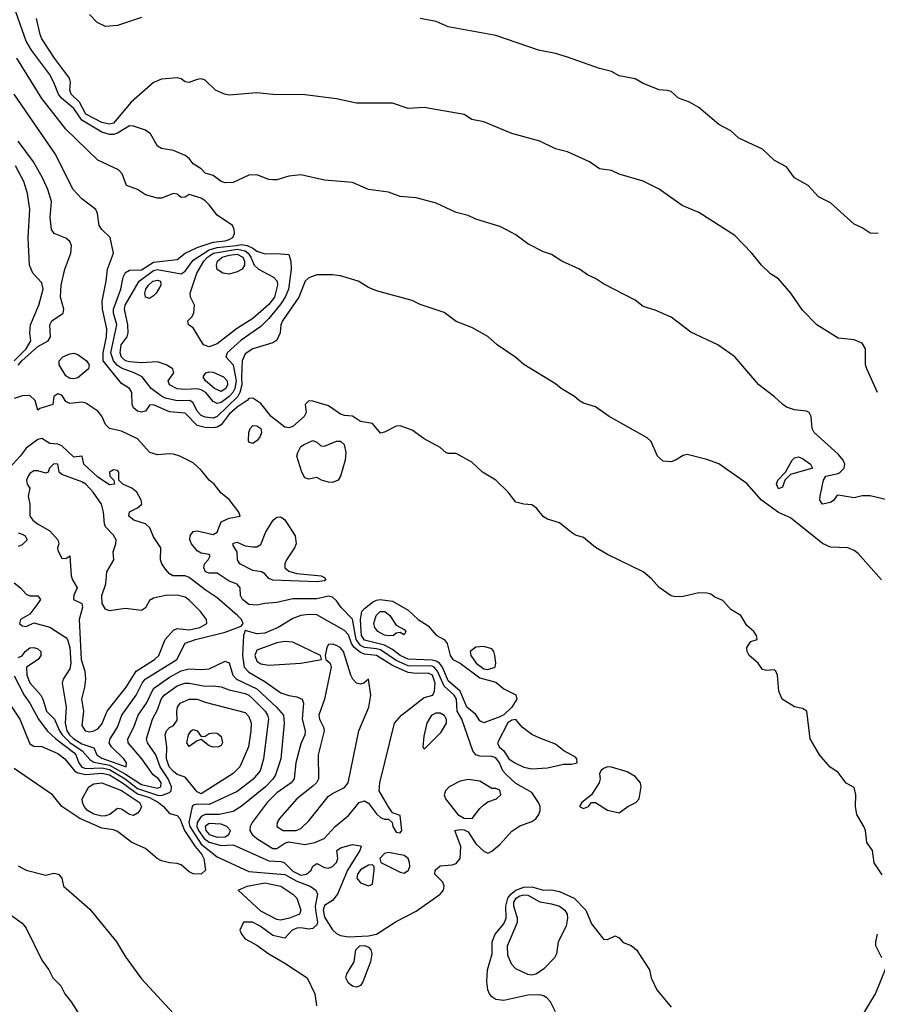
# Model space of a CAD drawing. Header units: metres. Extents: x -51132 to -49532, y -231222 to -229437.
# Tile 76 of 256: x -50069 to -49961, y -231130 to -231006. Entities that reach past the tile are written whole.
import ezdxf

# ---------------------------------------------------------------- set-up
doc = ezdxf.new("R2010")
doc.units = ezdxf.units.M
doc.layers.add('CONTOUR_INDEX', color=1, linetype='Continuous')
doc.layers.add('CONTOUR_INTER', color=3, linetype='Continuous')

msp = doc.modelspace()

# ---------------------------------------------------------------- linework, layer by layer
at = {"layer": 'CONTOUR_INDEX'}
for points, elevation in [([(-49961.16, -231052.76), (-49962.51, -231049.76), (-49962.67, -231049.26), (-49962.66, -231047.26), (-49963.08, -231046.55), (-49964.08, -231046.13), (-49966.08, -231045.92), (-49968.79, -231044.26), (-49970.58, -231042.4), (-49972.06, -231040.26), (-49973.58, -231038.48), (-49974.58, -231037.83), (-49975.72, -231036.76), (-49976.92, -231035.26), (-49979.08, -231033.04), (-49983.58, -231030.12), (-49985.7, -231029.26), (-49988.58, -231027.21), (-49990.58, -231026.18), (-49993.58, -231025.3), (-49994.58, -231024.87), (-49996.08, -231024.65), (-49997.31, -231023.76), (-50000.08, -231022.51), (-50001.58, -231022.15), (-50003.58, -231021.18), (-50007.08, -231020.23), (-50010.58, -231018.75), (-50012.08, -231018.45), (-50013.08, -231017.83), (-50018.08, -231016.96), (-50020.08, -231017.08), (-50022.08, -231016.41), (-50026.58, -231016.41), (-50029.08, -231015.84), (-50033.08, -231015.34), (-50037.08, -231015.33), (-50039.08, -231015.12), (-50042.58, -231015.38), (-50043.17, -231015.26), (-50044.29, -231014.76), (-50045.58, -231013.5), (-50046.08, -231013.36), (-50046.58, -231013.42), (-50047.58, -231013.82), (-50048.08, -231013.73), (-50048.58, -231013.36), (-50049.08, -231013.23), (-50051.08, -231013.39), (-50052.08, -231013.82), (-50054.87, -231016.26), (-50057.08, -231018.91), (-50057.58, -231019.05), (-50058.58, -231018.84), (-50060.58, -231017.8), (-50061.37, -231016.26), (-50062.43, -231015.26), (-50062.58, -231014.76), (-50062.48, -231013.76), (-50062.62, -231013.26), (-50064.5, -231010.76), (-50066.08, -231008.33), (-50066.32, -231007.76), (-50066.78, -231005.76)], 80), ([(-50069.58, -231048.75), (-50068.07, -231047.26), (-50067.47, -231046.26), (-50067.61, -231045.26), (-50067.5, -231044.26), (-50066.45, -231041.76), (-50065.91, -231039.76), (-50066.08, -231038.97), (-50067.22, -231037.76), (-50067.64, -231036.76), (-50067.8, -231033.26), (-50067.61, -231029.76), (-50067.89, -231027.76), (-50068.35, -231026.26), (-50069.42, -231024.26)], 75), ([(-50044.53, -231035.26), (-50041.58, -231034.76), (-50040.58, -231034.94), (-50040.18, -231035.26), (-50039.86, -231035.76), (-50039.44, -231036.76), (-50038.87, -231037.26), (-50037.02, -231038.26), (-50036.56, -231038.76), (-50036.5, -231039.26), (-50036.87, -231040.76), (-50037.58, -231041.69), (-50039.58, -231043.45), (-50041.66, -231044.76), (-50044.08, -231046.61), (-50045.08, -231047.02), (-50045.79, -231046.76), (-50047.08, -231044.62), (-50047.66, -231044.26), (-50047.76, -231043.76), (-50047.27, -231043.26), (-50046.99, -231042.76), (-50046.93, -231041.76), (-50047.41, -231040.76), (-50047.48, -231040.26), (-50046.63, -231037.76), (-50045.74, -231036.26), (-50045.28, -231035.76), (-50044.53, -231035.26)], 80), ([(-50052.14, -231038.76), (-50051.58, -231038.62), (-50051.18, -231038.76), (-50051.14, -231039.26), (-50051.73, -231040.26), (-50052.08, -231040.62), (-50052.58, -231040.92), (-50053.08, -231040.77), (-50053.15, -231040.26), (-50053.03, -231039.76), (-50052.7, -231039.26), (-50052.14, -231038.76)], 80), ([(-50045.48, -231050.26), (-50045.08, -231050.13), (-50044.58, -231050.19), (-50043.28, -231050.76), (-50042.84, -231051.26), (-50042.78, -231051.76), (-50042.99, -231052.26), (-50043.58, -231052.6), (-50044.42, -231052.26), (-50045.53, -231051.26), (-50045.85, -231050.76), (-50045.48, -231050.26)], 80), ([(-50066.58, -231058.65), (-50068.08, -231059.75), (-50068.82, -231060.76), (-50070.67, -231062.76)], 75), ([(-50069.58, -231076.67), (-50068.77, -231077.26), (-50068.08, -231078.07), (-50067.58, -231078.27), (-50066.58, -231078.29), (-50066.26, -231078.76), (-50066.58, -231079.26), (-50067.58, -231080.59), (-50068.77, -231081.26), (-50068.88, -231081.76), (-50068.58, -231082.07), (-50068.08, -231082.15), (-50067.08, -231081.67), (-50065.08, -231082.23), (-50063.08, -231083.5), (-50062.85, -231083.76), (-50062.57, -231084.76), (-50062.46, -231086.76), (-50062.58, -231087.47), (-50063.43, -231088.76), (-50063.53, -231089.26), (-50063.04, -231092.26), (-50063.17, -231094.26), (-50062.95, -231095.26), (-50062.63, -231095.76), (-50062.08, -231096.26), (-50061.08, -231096.86), (-50059.58, -231097.38), (-50059.18, -231098.26), (-50058.58, -231098.66), (-50055.51, -231099.76), (-50055.47, -231099.26), (-50055.81, -231098.76), (-50057.35, -231097.26), (-50057.64, -231096.76), (-50057.52, -231096.26), (-50056.6, -231094.76), (-50056.06, -231093.26), (-50054.23, -231090.76), (-50053.48, -231089.26), (-50053.1, -231088.76), (-50049.15, -231086.26), (-50048.08, -231084.21), (-50046.81, -231083.76), (-50043.08, -231082.86), (-50041.08, -231082.09), (-50040.82, -231081.76), (-50041.02, -231081.26), (-50041.51, -231080.76), (-50044.08, -231078.53), (-50045.58, -231077.55), (-50047.58, -231075.97), (-50048.08, -231075.75), (-50049.65, -231075.76), (-50050.08, -231075.51), (-50050.58, -231074.93), (-50051.04, -231074.26), (-50051.2, -231073.76), (-50051.13, -231072.26), (-50052.08, -231070.89), (-50052.54, -231069.76), (-50053.06, -231069.26), (-50054.56, -231068.76), (-50055.15, -231068.26), (-50055.08, -231067.74), (-50054.08, -231067.23), (-50053.52, -231066.76), (-50053.6, -231066.26), (-50054.17, -231065.26), (-50054.81, -231064.76), (-50055.92, -231064.26), (-50056.44, -231063.76), (-50056.43, -231062.76), (-50056.58, -231062.53), (-50057.08, -231062.44), (-50057.59, -231062.76), (-50057.55, -231063.26), (-50057.06, -231063.76), (-50056.97, -231064.26), (-50057.58, -231064.36), (-50059.08, -231063.37), (-50060.8, -231061.76), (-50061.04, -231060.76), (-50062.08, -231060.88), (-50063.58, -231059.44), (-50064.08, -231059.25), (-50065.08, -231059.15), (-50066.08, -231058.53), (-50066.58, -231058.65)], 75), ([(-50069.08, -231070.38), (-50068.58, -231070.55), (-50068.2, -231070.76), (-50067.92, -231071.26), (-50068.58, -231071.89), (-50069.08, -231072.08)], 75), ([(-50033.58, -231080.74), (-50034.58, -231081.15), (-50036.4, -231082.26), (-50038.08, -231082.96), (-50039.08, -231083.07), (-50040.58, -231082.63), (-50040.76, -231083.26), (-50040.88, -231085.76), (-50040.69, -231087.26), (-50040.08, -231087.89), (-50038.08, -231089.05), (-50036.08, -231090.46), (-50035.08, -231090.79), (-50034.08, -231090.95), (-50033.4, -231091.26), (-50033.23, -231091.76), (-50033.4, -231093.76), (-50033.04, -231095.26), (-50033.06, -231095.76), (-50033.58, -231096.88), (-50034.21, -231099.26), (-50034.39, -231101.26), (-50034.78, -231101.76), (-50036.58, -231103.03), (-50037.81, -231104.26), (-50039.68, -231106.76), (-50039.92, -231107.26), (-50039.98, -231107.76), (-50039.69, -231108.26), (-50039.08, -231108.76), (-50037.08, -231110), (-50036.58, -231110), (-50035.58, -231109.33), (-50035.08, -231109.17), (-50033.08, -231109.5), (-50031.82, -231109.26), (-50030.66, -231108.76), (-50029.24, -231107.26), (-50027.58, -231105.86), (-50026.26, -231104.26), (-50025.58, -231104.04), (-50025.08, -231104.34), (-50024.08, -231105.68), (-50023.58, -231106.13), (-50023.08, -231106.32), (-50022.58, -231106.33), (-50022.11, -231106.76), (-50022, -231107.26), (-50021.58, -231107.95), (-50021.08, -231108.05), (-50020.89, -231107.76), (-50021.08, -231105.87), (-50022.08, -231105.56), (-50022.58, -231104.8), (-50023.74, -231102.76), (-50023.67, -231101.76), (-50021.8, -231094.26), (-50020.91, -231093.26), (-50018.08, -231091.06), (-50016.99, -231090.76), (-50016.77, -231090.26), (-50016.72, -231089.26), (-50017.02, -231088.26), (-50017.58, -231087.99), (-50019.08, -231088.04), (-50020.08, -231087.91), (-50022.08, -231087.03), (-50024.08, -231085.78), (-50025.58, -231085.63), (-50026.08, -231085.41), (-50026.89, -231084.76), (-50027.22, -231084.26), (-50027.58, -231083.2), (-50028.08, -231082.62), (-50031.58, -231080.67), (-50032.58, -231080.63), (-50033.58, -231080.74)], 75), ([(-50013.58, -231101.57), (-50014.95, -231102.26), (-50015.42, -231102.76), (-50015.56, -231103.26), (-50015.39, -231103.76), (-50013.87, -231105.76), (-50013.08, -231106.22), (-50012.04, -231106.26), (-50011.08, -231105), (-50010.58, -231104.55), (-50010.08, -231104.17), (-50008.99, -231103.76), (-50008.45, -231103.26), (-50008.58, -231102.68), (-50009.08, -231102.47), (-50009.58, -231102.5), (-50011.08, -231101.56), (-50012.58, -231101.35), (-50013.58, -231101.57)], 75), ([(-50045.58, -231107.24), (-50045.51, -231107.76), (-50045.09, -231108.26), (-50044.08, -231108.58), (-50043.08, -231108.54), (-50042.6, -231108.26), (-50042.42, -231107.76), (-50042.86, -231107.26), (-50043.58, -231106.97), (-50045.08, -231106.86), (-50045.58, -231107.24)], 75), ([(-50023.08, -231110.65), (-50023.67, -231111.26), (-50023.51, -231111.76), (-50021.08, -231113.01), (-50020.58, -231113.1), (-50020.06, -231112.76), (-50019.89, -231112.26), (-50019.93, -231111.76), (-50020.1, -231111.26), (-50020.58, -231110.88), (-50022.58, -231110.52), (-50023.08, -231110.65)], 75), ([(-50025.08, -231112.13), (-50026.08, -231112.71), (-50026.45, -231113.26), (-50026.55, -231113.76), (-50026.08, -231114.32), (-50025.08, -231114.72), (-50024.58, -231114.51), (-50024.35, -231112.76), (-50024.37, -231112.26), (-50024.58, -231112.08), (-50025.08, -231112.13)], 75)]:
    msp.add_lwpolyline(points, dxfattribs=dict(at, elevation=elevation))
at = {"layer": 'CONTOUR_INTER'}
for points, elevation in [([(-49958.58, -231066.58), (-49962.08, -231065.73), (-49963.08, -231065.73), (-49964.08, -231065.98), (-49966.08, -231065.64), (-49966.31, -231065.76), (-49966.63, -231066.26), (-49967.08, -231066.55), (-49968.08, -231066.76), (-49968.39, -231066.26), (-49968.37, -231065.76), (-49967.95, -231063.76), (-49967.65, -231063.26), (-49966.08, -231062.92), (-49965.83, -231062.76), (-49965.34, -231062.26), (-49965.27, -231061.76), (-49965.48, -231061.26), (-49966.08, -231060.47), (-49969.11, -231057.76), (-49969.35, -231057.26), (-49969.49, -231055.76), (-49969.75, -231055.26), (-49970.08, -231055.08), (-49971.58, -231054.94), (-49972.58, -231054.58), (-49973.06, -231054.26), (-49974.08, -231053.28), (-49976.06, -231051.76), (-49979.08, -231048.28), (-49981.19, -231046.76), (-49984.58, -231045.18), (-49987.08, -231043.27), (-49989.08, -231042.39), (-49990.58, -231041.93), (-49991.58, -231041.15), (-49995.58, -231039.1), (-49996.58, -231038.43), (-49997.58, -231037.98), (-49998.58, -231037.27), (-50000.8, -231036.26), (-50002.08, -231035.43), (-50003.08, -231035.09), (-50005.08, -231034.09), (-50006.58, -231032.92), (-50007.83, -231032.26), (-50008.58, -231031.9), (-50011.58, -231030.98), (-50012.58, -231030.52), (-50014.08, -231030.15), (-50016.58, -231028.96), (-50019.08, -231028.29), (-50021.08, -231028.13), (-50022.58, -231027.59), (-50025.08, -231027.26), (-50027.08, -231026.35), (-50030.58, -231026.06), (-50033.58, -231025.41), (-50035.08, -231025.57), (-50036.58, -231026.02), (-50037.08, -231026.05), (-50037.58, -231025.98), (-50039.08, -231025.41), (-50040.08, -231025.46), (-50042.08, -231026.36), (-50043.08, -231026.42), (-50043.58, -231026.22), (-50044.58, -231025.5), (-50045.58, -231025.18), (-50046.08, -231024.66), (-50047.08, -231024.03), (-50047.58, -231023.35), (-50048.08, -231022.97), (-50049.58, -231022.34), (-50051.08, -231022.11), (-50051.58, -231021.82), (-50052.44, -231020.26), (-50053.08, -231019.81), (-50054.58, -231019.27), (-50055.08, -231019.24), (-50056.58, -231020.18), (-50057.08, -231020.32), (-50057.58, -231020.34), (-50058.58, -231020.05), (-50061.08, -231018.55), (-50062.08, -231017.06), (-50063.63, -231015.76), (-50064, -231015.26), (-50064.58, -231013.79), (-50065.15, -231012.76), (-50067.41, -231009.76), (-50068.08, -231008.6), (-50070.1, -231002.76)], 79), ([(-50053.58, -231005.66), (-50056.58, -231006.66), (-50058.08, -231006.77), (-50059.16, -231006.26), (-50060.12, -231005.26)], 81), ([(-49961.08, -231032.79), (-49962.08, -231032.74), (-49963.08, -231032.04), (-49964.08, -231031.61), (-49967.08, -231028.93), (-49968.58, -231028.16), (-49969.86, -231026.76), (-49971.6, -231025.76), (-49972.58, -231024.39), (-49974.08, -231023.61), (-49975.58, -231022.19), (-49978.58, -231020.8), (-49979.58, -231019.87), (-49981.08, -231019.08), (-49983.58, -231016.95), (-49984.75, -231016.26), (-49986.15, -231015.76), (-49987.08, -231014.95), (-49987.58, -231014.8), (-49988.58, -231014.73), (-49990.58, -231013.92), (-49991.58, -231013.35), (-49993.58, -231012.96), (-49994.58, -231012.44), (-49996.08, -231012.05), (-50000.08, -231010.64), (-50001.58, -231010.17), (-50003.71, -231009.76), (-50009.08, -231007.91), (-50015.08, -231006.8), (-50016.58, -231006.14), (-50018.58, -231005.76)], 81), ([(-49960.66, -231076.26), (-49963.58, -231072.97), (-49964.08, -231072.6), (-49964.87, -231072.26), (-49967.08, -231072.17), (-49968.08, -231071.72), (-49972.08, -231068.47), (-49973.58, -231067.8), (-49975.72, -231066.26), (-49977.58, -231064.17), (-49981.08, -231061.7), (-49982.58, -231061.16), (-49985.08, -231060.51), (-49985.58, -231060.65), (-49986.51, -231061.26), (-49987.08, -231061.47), (-49988.08, -231061.37), (-49988.78, -231060.76), (-49989.58, -231058.89), (-49990.08, -231058.43), (-49994.87, -231055.76), (-49996.58, -231054.53), (-49998.08, -231054.1), (-49998.58, -231053.81), (-49999.2, -231053.26), (-50000.88, -231052.26), (-50001.58, -231051.66), (-50005.58, -231049.21), (-50006.58, -231048.36), (-50008.93, -231046.76), (-50010.08, -231045.71), (-50012.08, -231044.58), (-50014.08, -231043.81), (-50015.58, -231042.71), (-50018.58, -231041.67), (-50019.58, -231041.17), (-50024.08, -231039.96), (-50025.08, -231039.54), (-50026.39, -231038.76), (-50028.58, -231038.09), (-50029.58, -231037.95), (-50031.58, -231037.97), (-50032.58, -231038.32), (-50033.01, -231038.76), (-50033.82, -231040.76), (-50035.86, -231043.76), (-50036.1, -231044.26), (-50036.16, -231045.26), (-50036.58, -231046.19), (-50037.08, -231046.51), (-50039.58, -231047.26), (-50040.58, -231047.9), (-50040.92, -231048.76), (-50041.04, -231050.76), (-50040.97, -231051.76), (-50041.22, -231052.76), (-50041.5, -231053.26), (-50044.08, -231055.77), (-50044.58, -231055.96), (-50045.58, -231055.84), (-50046.08, -231055.62), (-50046.58, -231055.1), (-50047.08, -231054.05), (-50047.51, -231053.76), (-50049.08, -231053.77), (-50050.58, -231053.45), (-50051.08, -231053.22), (-50052.37, -231052.26), (-50053.5, -231050.76), (-50054.51, -231050.26), (-50056.08, -231049.7), (-50056.58, -231049.37), (-50057.11, -231048.76), (-50057.42, -231047.76), (-50056.69, -231044.26), (-50057.08, -231042.76), (-50057.09, -231042.26), (-50056.16, -231039.76), (-50055.89, -231038.26), (-50055.58, -231037.67), (-50055.08, -231037.38), (-50053.58, -231037.33), (-50052.08, -231036.36), (-50049.08, -231036.02), (-50048.08, -231035.26), (-50046.58, -231034.53), (-50044.58, -231033.85), (-50043.08, -231033.68), (-50042.58, -231033.51), (-50042.09, -231033.26), (-50041.91, -231032.76), (-50041.93, -231032.26), (-50042.15, -231031.76), (-50044.08, -231030.47), (-50045.08, -231029.19), (-50045.58, -231028.66), (-50046.08, -231028.35), (-50047.58, -231027.88), (-50048.08, -231028.2), (-50048.58, -231028.24), (-50049.08, -231027.83), (-50049.58, -231027.76), (-50051.08, -231028.35), (-50051.58, -231028.32), (-50053.08, -231027.93), (-50054.08, -231027.24), (-50055.48, -231026.76), (-50056.01, -231025.26), (-50056.46, -231024.76), (-50059.08, -231023.56), (-50063.08, -231019.67), (-50066.08, -231015.83), (-50069.25, -231010.76)], 78), ([(-49960.58, -231113.34), (-49961.58, -231111.83), (-49961.78, -231110.26), (-49962.51, -231109.26), (-49962.68, -231107.76), (-49962.86, -231107.26), (-49963.74, -231105.76), (-49963.93, -231104.76), (-49963.88, -231103.26), (-49964.08, -231102.36), (-49965.08, -231101.82), (-49966.08, -231100.48), (-49967.13, -231099.76), (-49968.46, -231098.26), (-49969.6, -231096.26), (-49970.04, -231092.76), (-49970.58, -231092.44), (-49971.58, -231092.23), (-49973.11, -231091.26), (-49973.57, -231090.26), (-49973.71, -231088.26), (-49973.92, -231087.76), (-49974.08, -231087.59), (-49975.08, -231087.65), (-49975.58, -231087.52), (-49976.14, -231086.76), (-49977.27, -231085.76), (-49977.52, -231085.26), (-49977.55, -231084.76), (-49977.08, -231084), (-49976.26, -231083.76), (-49976.37, -231083.26), (-49976.7, -231082.76), (-49977.58, -231082.03), (-49978.34, -231080.76), (-49979.58, -231080.01), (-49980.58, -231078.89), (-49981.58, -231078.45), (-49982.08, -231078.07), (-49982.58, -231077.93), (-49983.58, -231077.92), (-49985.58, -231078.36), (-49986.58, -231078.39), (-49987.08, -231078.28), (-49988.58, -231077.25), (-49989.58, -231076.09), (-49990.6, -231075.26), (-49995.08, -231073.1), (-49996.58, -231072.2), (-49998.08, -231070.97), (-49999.08, -231070.65), (-49999.58, -231070.33), (-50001.08, -231069.11), (-50002.58, -231068.66), (-50003.08, -231068.38), (-50003.96, -231067.26), (-50004.58, -231066.85), (-50005.58, -231066.79), (-50006.58, -231066.51), (-50007.53, -231065.26), (-50009.08, -231063.77), (-50010.75, -231062.76), (-50012.08, -231061.51), (-50014.08, -231060.42), (-50015.08, -231060.39), (-50015.38, -231060.26), (-50016.08, -231059.65), (-50018.08, -231058.55), (-50019.58, -231057.48), (-50021.08, -231056.92), (-50021.58, -231056.97), (-50023.08, -231057.72), (-50023.58, -231057.84), (-50024.58, -231056.65), (-50026.08, -231056.37), (-50027.08, -231055.73), (-50028.08, -231055.64), (-50028.58, -231055.48), (-50030.08, -231054.42), (-50032.08, -231053.83), (-50032.58, -231053.79), (-50033.02, -231054.26), (-50032.91, -231055.26), (-50033.16, -231055.76), (-50034.58, -231057.03), (-50035.08, -231057.19), (-50035.58, -231057.1), (-50037.31, -231055.76), (-50038.58, -231054.13), (-50039.58, -231053.47), (-50040.08, -231053.5), (-50040.3, -231053.76), (-50041.58, -231054.57), (-50042.58, -231055.48), (-50043.58, -231056.8), (-50044.08, -231057.09), (-50044.58, -231057.17), (-50045.58, -231057.12), (-50046.58, -231056.87), (-50048.08, -231055.35), (-50050.08, -231055.17), (-50052.08, -231054.28), (-50052.58, -231054.35), (-50053.08, -231055.09), (-50053.58, -231055.23), (-50054.08, -231055.1), (-50054.58, -231054.67), (-50054.73, -231054.26), (-50054.81, -231052.76), (-50055.08, -231052.26), (-50056.08, -231051.61), (-50058.38, -231048.76), (-50058.4, -231047.76), (-50057.98, -231045.76), (-50057.93, -231044.76), (-50058.47, -231042.26), (-50058.53, -231041.26), (-50058, -231038.76), (-50057.85, -231037.26), (-50057.11, -231035.26), (-50057.53, -231033.26), (-50058.58, -231032.29), (-50058.9, -231031.76), (-50059.09, -231030.26), (-50059.31, -231029.76), (-50061.08, -231028.41), (-50062.14, -231027.26), (-50064.44, -231022.76), (-50069.58, -231015.26)], 77), ([(-50069.08, -231049.32), (-50068.61, -231048.76), (-50066.58, -231046.95), (-50065.31, -231046.26), (-50065, -231045.76), (-50065.09, -231044.26), (-50064.85, -231043.76), (-50063.41, -231042.76), (-50063.31, -231042.26), (-50063.77, -231040.76), (-50063.65, -231039.26), (-50063.22, -231037.26), (-50062.47, -231035.26), (-50062.35, -231034.26), (-50062.58, -231033.76), (-50063.08, -231033.34), (-50064.56, -231032.76), (-50064.86, -231032.26), (-50065.06, -231030.76), (-50064.9, -231028.76), (-50065.35, -231027.26), (-50066, -231025.76), (-50067.15, -231023.76), (-50069.08, -231021.19)], 76), ([(-50041.71, -231034.26), (-50041.08, -231034.16), (-50040.32, -231034.26), (-50039.58, -231034.61), (-50039.08, -231035.01), (-50038.08, -231035.32), (-50036.58, -231035.28), (-50035.08, -231035.42), (-50034.83, -231036.26), (-50034.78, -231037.26), (-50035.12, -231039.76), (-50035.55, -231040.76), (-50036.08, -231041.6), (-50037.58, -231043.46), (-50038.58, -231044.46), (-50041.08, -231046.18), (-50042.81, -231047.76), (-50042.97, -231048.26), (-50042.08, -231049.26), (-50041.7, -231051.26), (-50041.85, -231052.26), (-50042.12, -231052.76), (-50042.58, -231053.24), (-50043.58, -231053.98), (-50044.08, -231054.13), (-50044.58, -231053.89), (-50045.51, -231052.76), (-50046.08, -231052.4), (-50046.58, -231052.29), (-50048.08, -231052.38), (-50049.08, -231052.28), (-50050.08, -231051.76), (-50050.22, -231051.26), (-50049.5, -231050.26), (-50049.66, -231049.76), (-50050.49, -231049.26), (-50051.58, -231048.89), (-50053.58, -231049.02), (-50055.08, -231048.9), (-50055.59, -231048.76), (-50056.08, -231048.32), (-50056.27, -231047.76), (-50056.12, -231046.76), (-50055.39, -231045.76), (-50055.24, -231045.26), (-50055.28, -231044.26), (-50055.7, -231042.26), (-50055.62, -231041.76), (-50053.86, -231038.76), (-50052.08, -231037.42), (-50051.58, -231037.28), (-50048.58, -231037.85), (-50048.08, -231037.51), (-50047.08, -231036.14), (-50045.08, -231034.82), (-50044.08, -231034.52), (-50041.71, -231034.26)], 79), ([(-50043.47, -231035.76), (-50042.58, -231035.49), (-50041.58, -231035.38), (-50040.87, -231035.76), (-50040.65, -231036.26), (-50040.65, -231036.76), (-50040.93, -231037.26), (-50041.58, -231037.57), (-50042.58, -231037.88), (-50043.38, -231037.76), (-50044.08, -231037.29), (-50044.18, -231036.76), (-50044.03, -231036.26), (-50043.47, -231035.76)], 81), ([(-50063.45, -231048.26), (-50062.58, -231047.89), (-50062.08, -231047.82), (-50061.58, -231047.96), (-50060.47, -231048.76), (-50060.13, -231049.26), (-50060.25, -231049.76), (-50061.58, -231050.92), (-50062.08, -231051.03), (-50062.58, -231050.98), (-50063.08, -231050.66), (-50063.92, -231049.26), (-50063.93, -231048.76), (-50063.45, -231048.26)], 77), ([(-50069.08, -231086.04), (-50068.58, -231085.82), (-50068.18, -231085.26), (-50067.58, -231084.83), (-50067.08, -231084.78), (-50066.58, -231084.96), (-50066.2, -231085.26), (-50066.2, -231085.76), (-50066.56, -231086.26), (-50068.02, -231087.26), (-50067.97, -231088.26), (-50067.58, -231089.19), (-50066.23, -231090.76), (-50065.95, -231091.26), (-50065.51, -231092.76), (-50064.49, -231093.76), (-50063.89, -231095.26), (-50063.55, -231095.76), (-50062.58, -231096.72), (-50061.03, -231097.76), (-50060.08, -231098.82), (-50059.58, -231099.16), (-50057.58, -231099.57), (-50055.58, -231100.69), (-50053.58, -231102), (-50051.58, -231102.46), (-50051.16, -231102.26), (-50051.09, -231101.76), (-50051.46, -231101.26), (-50052.11, -231100.76), (-50053.53, -231098.76), (-50055.26, -231096.76), (-50055.28, -231096.26), (-50054.54, -231094.76), (-50053.99, -231093.26), (-50052.94, -231091.76), (-50052.08, -231089.94), (-50050.08, -231088.48), (-50048.58, -231087.7), (-50047.58, -231087.47), (-50046.08, -231087.55), (-50045.08, -231087.45), (-50043.08, -231086.5), (-50042.58, -231086.68), (-50042.13, -231088.26), (-50041.67, -231088.76), (-50039.08, -231089.96), (-50036.61, -231092.26), (-50035.76, -231093.26), (-50035.66, -231094.26), (-50036.08, -231098.76), (-50036.76, -231100.76), (-50037.08, -231101.31), (-50038, -231102.26), (-50041.08, -231104.73), (-50042.08, -231105.36), (-50043.81, -231105.76), (-50045.58, -231105.76), (-50046.08, -231105.99), (-50046.57, -231106.76), (-50046.62, -231107.26), (-50046.43, -231107.76), (-50045.73, -231108.76), (-50045.08, -231109.22), (-50043.58, -231109.65), (-50042.08, -231109.56), (-50037.58, -231111.58), (-50036.08, -231111.64), (-50035.67, -231111.76), (-50034.58, -231112.88), (-50033.58, -231113.37), (-50032.84, -231113.26), (-50032.29, -231112.76), (-50032.08, -231112.22), (-50031.58, -231111.92), (-50030.58, -231112.4), (-50030.08, -231112.48), (-50029.58, -231112.27), (-50029.09, -231111.76), (-50028.93, -231111.26), (-50029.07, -231110.26), (-50028.58, -231109.92), (-50027.08, -231109.53), (-50026.08, -231109.69), (-50026.01, -231109.76), (-50026.17, -231110.26), (-50027.72, -231112.76), (-50028.95, -231115.76), (-50029.58, -231116.53), (-50030.58, -231117.17), (-50030.76, -231117.76), (-50030.58, -231118.64), (-50029.58, -231120.25), (-50029.08, -231120.69), (-50028.58, -231120.93), (-50027.58, -231121.13), (-50025.08, -231120.99), (-50024.08, -231120.77), (-50021.58, -231119.19), (-50019.08, -231117.88), (-50016.08, -231115.75), (-50015.65, -231115.26), (-50015.56, -231114.76), (-50015.75, -231114.26), (-50016.76, -231113.26), (-50016.69, -231112.76), (-50016.08, -231112.18), (-50014.58, -231112.06), (-50014.08, -231111.89), (-50013.56, -231111.26), (-50013.48, -231109.76), (-50014.23, -231107.76), (-50013.58, -231107.62), (-50013.08, -231107.68), (-50012.58, -231107.93), (-50011.58, -231109.43), (-50010.58, -231110.35), (-50010.08, -231110.61), (-50009.58, -231110.34), (-50008.58, -231109.51), (-50007.08, -231107.85), (-50006.08, -231107.16), (-50004.58, -231106.62), (-50004.08, -231106.31), (-50003.69, -231105.76), (-50003.52, -231105.26), (-50003.51, -231104.76), (-50003.73, -231104.26), (-50004.58, -231102.97), (-50006.58, -231101.86), (-50007.76, -231100.76), (-50008.19, -231100.26), (-50008.62, -231099.26), (-50009.08, -231098.65), (-50009.58, -231098.48), (-50011.08, -231098.41), (-50011.58, -231098.24), (-50011.96, -231097.76), (-50013.37, -231093.76), (-50013.92, -231092.76), (-50014.01, -231091.26), (-50014.32, -231090.76), (-50015.58, -231089.65), (-50016.41, -231087.76), (-50016.82, -231087.26), (-50017.08, -231087.11), (-50020.08, -231087.06), (-50021.58, -231086.42), (-50023.58, -231085.08), (-50024.08, -231084.92), (-50025.58, -231084.77), (-50026.08, -231084.52), (-50026.61, -231083.76), (-50027.08, -231081.2), (-50028.51, -231079.76), (-50029.08, -231078.92), (-50029.58, -231078.44), (-50030.08, -231078.33), (-50031.58, -231078.64), (-50034.58, -231078.65), (-50036.58, -231079.14), (-50038.08, -231079.24), (-50039.08, -231079.46), (-50040.08, -231079.36), (-50040.88, -231078.76), (-50041.14, -231078.26), (-50041.2, -231077.26), (-50041.58, -231076.82), (-50042.58, -231076.42), (-50044.08, -231075.42), (-50045.08, -231075.43), (-50045.55, -231075.26), (-50045.76, -231074.76), (-50045.67, -231074.26), (-50045.19, -231073.76), (-50044.97, -231073.26), (-50045.08, -231073.11), (-50046.08, -231072.93), (-50046.58, -231072.61), (-50047.29, -231071.76), (-50047.5, -231071.26), (-50047.47, -231070.76), (-50047.08, -231070.19), (-50046.58, -231070.1), (-50044.58, -231070.58), (-50044.08, -231070.28), (-50043.58, -231068.99), (-50042.58, -231068.51), (-50041.19, -231068.26), (-50041.34, -231067.76), (-50042.58, -231066.2), (-50043.58, -231065.4), (-50044.46, -231064.26), (-50045.1, -231063.76), (-50046.08, -231062.49), (-50047.08, -231061.58), (-50048.76, -231060.76), (-50049.58, -231060.49), (-50050.08, -231060.44), (-50051.58, -231060.59), (-50052.55, -231060.26), (-50054.08, -231058.58), (-50056.08, -231057.61), (-50057.59, -231057.26), (-50058.08, -231056.76), (-50058.58, -231055.73), (-50059.08, -231055.08), (-50060.58, -231054.1), (-50061.08, -231053.97), (-50062.58, -231054.11), (-50063.08, -231053.89), (-50063.58, -231053.08), (-50064.08, -231052.92), (-50064.6, -231053.26), (-50064.7, -231054.26), (-50066.33, -231054.76), (-50066.58, -231054.97), (-50066.95, -231053.76), (-50067.58, -231053.13), (-50068.58, -231053.15), (-50069.58, -231053.49)], 76), ([(-50039.95, -231057.26), (-50039.58, -231056.89), (-50039.08, -231056.91), (-50038.6, -231057.26), (-50038.49, -231057.76), (-50038.67, -231058.26), (-50039.06, -231058.76), (-50039.58, -231059.16), (-50040.08, -231059), (-50040.14, -231058.76), (-50040.12, -231057.76), (-50039.95, -231057.26)], 77), ([(-50033.16, -231059.26), (-50032.08, -231058.77), (-50031.58, -231058.98), (-50031.08, -231059.44), (-50030.58, -231059.49), (-50029.08, -231058.85), (-50028.58, -231058.84), (-50028.12, -231059.26), (-50027.91, -231060.26), (-50028.02, -231061.26), (-50028.58, -231063.26), (-50028.9, -231063.76), (-50029.58, -231064.03), (-50030.08, -231064), (-50030.99, -231063.76), (-50031.58, -231063.42), (-50032.58, -231063.65), (-50033.08, -231063.47), (-50033.43, -231062.76), (-50034.06, -231060.76), (-50033.96, -231060.26), (-50033.58, -231059.54), (-50033.16, -231059.26)], 77), ([(-50064.58, -231061.72), (-50065.14, -231062.26), (-50065.29, -231062.76), (-50065.58, -231062.87), (-50066.58, -231062.6), (-50067.08, -231062.6), (-50067.58, -231062.92), (-50067.82, -231063.26), (-50068.02, -231063.76), (-50067.92, -231064.26), (-50067.6, -231064.76), (-50067.83, -231065.76), (-50067.58, -231066.76), (-50067.58, -231068.26), (-50067.23, -231068.76), (-50066.62, -231069.26), (-50065.08, -231070.11), (-50064.07, -231071.26), (-50063.95, -231071.76), (-50064.12, -231072.26), (-50064.08, -231072.59), (-50063.58, -231073.54), (-50063.08, -231073.61), (-50062.58, -231073.26), (-50062.41, -231075.76), (-50062.25, -231076.26), (-50061.66, -231077.26), (-50062.08, -231078.18), (-50062.13, -231078.76), (-50061.08, -231079.25), (-50060.97, -231079.76), (-50061.42, -231081.26), (-50061.17, -231086.26), (-50060.7, -231087.76), (-50060.61, -231088.76), (-50060.72, -231089.76), (-50061.1, -231091.26), (-50060.86, -231092.76), (-50061.08, -231094.58), (-50060.65, -231095.26), (-50060.08, -231095.35), (-50059.58, -231095.26), (-50059.08, -231094.99), (-50058.58, -231094.41), (-50057.88, -231092.76), (-50055.52, -231089.76), (-50054.26, -231087.76), (-50051.95, -231086.26), (-50051.41, -231085.76), (-50050.59, -231083.76), (-50049.58, -231082.58), (-50049.08, -231082.38), (-50047.58, -231082.55), (-50046.24, -231082.26), (-50045.38, -231081.76), (-50045.4, -231081.26), (-50046.17, -231080.26), (-50047.58, -231078.82), (-50048.08, -231078.47), (-50049.08, -231078.22), (-50050.58, -231078.25), (-50052.08, -231078.58), (-50052.58, -231078.88), (-50053.08, -231079.8), (-50053.58, -231080.14), (-50055.58, -231079.88), (-50057.58, -231080.17), (-50058.08, -231079.95), (-50058.52, -231079.26), (-50058.55, -231078.26), (-50058.06, -231076.76), (-50057.94, -231075.26), (-50057.04, -231073.76), (-50057.14, -231072.76), (-50056.82, -231071.76), (-50056.78, -231071.26), (-50057.08, -231070.66), (-50058.08, -231069.6), (-50058.24, -231069.26), (-50058.36, -231067.76), (-50058.62, -231066.76), (-50059.64, -231065.26), (-50060.58, -231064.27), (-50061.08, -231063.97), (-50063.58, -231063.06), (-50063.92, -231062.76), (-50064.08, -231061.76), (-50064.58, -231061.72)], 74), ([(-49971.87, -231061.26), (-49971.58, -231060.97), (-49971.08, -231060.83), (-49970.58, -231061.02), (-49969.57, -231061.76), (-49969.31, -231062.26), (-49972.08, -231063.05), (-49972.8, -231063.76), (-49973.08, -231064.62), (-49973.58, -231064.85), (-49973.84, -231064.26), (-49973.69, -231063.76), (-49972.7, -231062.76), (-49971.87, -231061.26)], 79), ([(-50037.06, -231068.76), (-50036.58, -231068.39), (-50036.08, -231068.35), (-50035.58, -231068.75), (-50034.28, -231070.76), (-50034.16, -231071.76), (-50034.35, -231072.26), (-50035.39, -231073.76), (-50035.58, -231074.26), (-50035.57, -231074.76), (-50035.08, -231075.19), (-50034.08, -231075.48), (-50031.03, -231075.76), (-50030.58, -231075.96), (-50030.42, -231076.26), (-50030.58, -231076.41), (-50031.58, -231076.54), (-50037.08, -231076.32), (-50037.58, -231076.11), (-50038.08, -231075.53), (-50038.51, -231075.26), (-50039.58, -231075.1), (-50041.24, -231074.26), (-50041.54, -231073.76), (-50041.57, -231072.76), (-50042.08, -231071.95), (-50042.08, -231071.67), (-50041.58, -231071.56), (-50040.58, -231071.99), (-50039.58, -231072.13), (-50039.08, -231072.11), (-50038.58, -231071.84), (-50037.95, -231070.26), (-50037.06, -231068.76)], 77), ([(-50023.6, -231078.76), (-50022.08, -231078.96), (-50020.08, -231080.07), (-50018.85, -231081.26), (-50017.58, -231082.06), (-50016.58, -231083.21), (-50015.58, -231083.78), (-50015.21, -231084.26), (-50014.83, -231085.76), (-50014.49, -231086.26), (-50013.57, -231086.76), (-50011.08, -231088.58), (-50009.08, -231089.14), (-50008.08, -231089.95), (-50006.58, -231090.72), (-50006.43, -231091.26), (-50007.07, -231092.26), (-50008.08, -231093.23), (-50008.58, -231093.5), (-50010.58, -231094.22), (-50011.08, -231093.99), (-50011.58, -231093.17), (-50012.71, -231092.26), (-50013.58, -231090.25), (-50015.08, -231088.97), (-50015.77, -231087.26), (-50016.16, -231086.76), (-50016.58, -231086.49), (-50017.08, -231086.37), (-50020.08, -231086.23), (-50021.08, -231085.79), (-50022.08, -231085.03), (-50023.08, -231084.48), (-50025.58, -231083.84), (-50025.94, -231083.26), (-50026.01, -231082.76), (-50026.09, -231081.26), (-50025.9, -231080.26), (-50025.58, -231079.86), (-50024.58, -231079.09), (-50024.08, -231078.81), (-50023.6, -231078.76)], 77), ([(-50023.63, -231080.26), (-50023.04, -231080.26), (-50022.38, -231080.76), (-50021.58, -231081.95), (-50020.58, -231082.52), (-50020.37, -231082.76), (-50020.58, -231083.2), (-50021.08, -231082.88), (-50021.58, -231082.97), (-50021.94, -231083.26), (-50022.58, -231083.32), (-50023.08, -231083.22), (-50023.9, -231082.76), (-50024.28, -231082.26), (-50024.4, -231081.76), (-50024.1, -231080.76), (-50023.63, -231080.26)], 78), ([(-50036.58, -231084.2), (-50039.08, -231085.1), (-50039.34, -231085.76), (-50039.08, -231086.47), (-50038.58, -231086.84), (-50037.58, -231087.01), (-50033.58, -231086.72), (-50030.97, -231086.26), (-50031.12, -231085.76), (-50034.58, -231084.1), (-50035.58, -231084), (-50036.58, -231084.2)], 74), ([(-50030.08, -231084.4), (-50030.31, -231084.76), (-50030.52, -231085.76), (-50030.42, -231086.26), (-50029.88, -231086.76), (-50029.75, -231087.26), (-50030.61, -231091.26), (-50031.29, -231093.26), (-50031.24, -231093.76), (-50030.72, -231094.76), (-50030.63, -231095.26), (-50031.38, -231098.26), (-50031.37, -231101.26), (-50031.62, -231101.76), (-50032.08, -231102.2), (-50034.06, -231103.76), (-50036.25, -231106.26), (-50036.55, -231106.76), (-50036.59, -231107.26), (-50035.8, -231107.76), (-50034.14, -231107.76), (-50033.58, -231107.51), (-50032.58, -231106.56), (-50030.08, -231103.46), (-50029.58, -231103.09), (-50028.08, -231102.36), (-50027.61, -231101.76), (-50026.3, -231095.26), (-50025.02, -231092.26), (-50024.78, -231090.76), (-50025.06, -231088.76), (-50025.67, -231089.26), (-50026.08, -231089.39), (-50026.58, -231089.24), (-50027.06, -231088.76), (-50027.31, -231088.26), (-50028.23, -231085.26), (-50028.65, -231084.76), (-50029.08, -231084.52), (-50029.58, -231084.34), (-50030.08, -231084.4)], 74), ([(-50011.58, -231084.72), (-50012.31, -231085.26), (-50012.22, -231085.76), (-50011.57, -231086.76), (-50010.58, -231087.45), (-50010.08, -231087.53), (-50009.18, -231087.26), (-50009.08, -231086.76), (-50009.19, -231085.76), (-50009.34, -231085.26), (-50009.58, -231084.96), (-50010.58, -231084.65), (-50011.58, -231084.72)], 76), ([(-50069.58, -231088.33), (-50068.32, -231090.76), (-50067.58, -231091.76), (-50066.53, -231093.76), (-50065.43, -231095.26), (-50064.34, -231096.26), (-50062.08, -231097.98), (-50061.83, -231098.26), (-50061.44, -231099.26), (-50061.08, -231099.79), (-50060.58, -231099.97), (-50058.58, -231099.88), (-50057.58, -231100.09), (-50055.64, -231101.26), (-50054.08, -231102.48), (-50051.58, -231103.33), (-50051.08, -231103.36), (-50050.08, -231102.99), (-50049.86, -231102.76), (-50049.81, -231102.26), (-50050.24, -231101.26), (-50051.23, -231099.76), (-50051.78, -231098.26), (-50052.82, -231096.76), (-50052.96, -231096.26), (-50052.2, -231093.76), (-50051.58, -231092.59), (-50051.1, -231091.26), (-50050.74, -231090.76), (-50049.08, -231089.59), (-50048.14, -231089.26), (-50047.58, -231089.24), (-50045.58, -231089.64), (-50044.58, -231089.58), (-50043.58, -231089.73), (-50042.58, -231090.09), (-50040.58, -231090.53), (-50040.08, -231090.77), (-50039.58, -231091.23), (-50038.06, -231092.76), (-50037.76, -231093.26), (-50037.65, -231093.76), (-50038.25, -231098.76), (-50038.67, -231100.26), (-50039.58, -231101.35), (-50041.58, -231102.88), (-50045.08, -231104.51), (-50046.58, -231104.44), (-50047.08, -231104.56), (-50047.23, -231104.76), (-50047.62, -231106.76), (-50047.53, -231107.26), (-50046.08, -231109.48), (-50044.08, -231111.08), (-50040.08, -231112.91), (-50035.58, -231113.29), (-50034.08, -231114.11), (-50032.39, -231114.76), (-50031.68, -231115.26), (-50031.49, -231115.76), (-50031.76, -231117.26), (-50031.74, -231117.76), (-50031.47, -231119.26), (-50031.58, -231119.61), (-50032.08, -231120.07), (-50032.58, -231120.16), (-50033.58, -231119.99), (-50034.08, -231120.03), (-50034.68, -231120.26), (-50035.58, -231121.29), (-50037.08, -231120.96), (-50038.66, -231119.76), (-50039.66, -231119.26), (-50040.79, -231119.26), (-50041.21, -231120.26), (-50041.03, -231120.76), (-50040.58, -231121.35), (-50039.08, -231122.16), (-50037.6, -231123.26), (-50035.58, -231124.42), (-50032.79, -231126.26), (-50031.83, -231128.26), (-50031.59, -231129.76)], 77), ([(-50070.55, -231091.26), (-50068.85, -231093.76), (-50067.58, -231096.89), (-50067.08, -231097.17), (-50066.08, -231097.19), (-50064.08, -231098.09), (-50063.21, -231098.76), (-50062, -231100.26), (-50061.58, -231100.52), (-50060.58, -231100.71), (-50058.58, -231100.54), (-50057.58, -231100.75), (-50055.96, -231101.76), (-50054.08, -231103.17), (-50052.58, -231103.63), (-50051.46, -231104.26), (-50050.82, -231104.76), (-50050.08, -231105.61), (-50049.08, -231105.86), (-50048.76, -231106.26), (-50048.18, -231107.76), (-50046.85, -231109.76), (-50045.99, -231110.76), (-50045.75, -231111.26), (-50045.56, -231112.76), (-50046.08, -231113.24), (-50047.08, -231113.2), (-50047.58, -231112.96), (-50048.58, -231112.09), (-50049.08, -231111.89), (-50050.08, -231111.82), (-50051.08, -231111.57), (-50051.63, -231111.26), (-50053.08, -231110), (-50054.8, -231109.26), (-50056.58, -231107.88), (-50057.08, -231107.67), (-50058.58, -231107.48), (-50061.34, -231106.26), (-50063.58, -231104.73), (-50064.75, -231103.26), (-50069.58, -231099.95)], 78), ([(-50047.6, -231091.26), (-50046.58, -231091.25), (-50045.58, -231091.65), (-50040.58, -231092.94), (-50040.08, -231093.44), (-50039.81, -231094.26), (-50039.84, -231095.26), (-50040.16, -231097.26), (-50041.23, -231099.76), (-50042.08, -231100.59), (-50046.08, -231103.14), (-50046.58, -231102.89), (-50048.08, -231101.05), (-50049.08, -231100.74), (-50049.58, -231100.35), (-50050.11, -231099.76), (-50050.42, -231098.76), (-50050.4, -231097.26), (-50050.61, -231095.76), (-50050.44, -231095.26), (-50050.08, -231094.82), (-50049.58, -231094.58), (-50049.08, -231093.92), (-50049.15, -231092.76), (-50049.06, -231092.26), (-50048.73, -231091.76), (-50047.6, -231091.26)], 78), ([(-50017.14, -231093.26), (-50016.58, -231092.96), (-50016.08, -231092.96), (-50015.58, -231093.28), (-50015.34, -231093.76), (-50015.34, -231094.26), (-50016.08, -231095.52), (-50018.08, -231097.55), (-50018.21, -231097.26), (-50018.08, -231095.92), (-50017.7, -231094.26), (-50017.14, -231093.26)], 76), ([(-50007.58, -231094.23), (-50008.86, -231096.76), (-50008.67, -231097.26), (-50008.08, -231097.75), (-50007.47, -231098.76), (-50006.7, -231099.26), (-50005.58, -231099.8), (-50004.58, -231100.01), (-50002.58, -231099.89), (-50000.58, -231099.42), (-49999.58, -231099.44), (-49998.86, -231099.26), (-49998.9, -231098.76), (-49999.08, -231098.55), (-50000.53, -231097.76), (-50001.58, -231096.91), (-50003.58, -231096.18), (-50004.58, -231095.68), (-50005.77, -231094.76), (-50006.58, -231093.82), (-50007.08, -231093.89), (-50007.58, -231094.23)], 76), ([(-50047.33, -231095.26), (-50047.08, -231095.07), (-50046.58, -231095.25), (-50046.08, -231095.94), (-50045.58, -231095.9), (-50045.08, -231095.59), (-50044.58, -231095.47), (-50044.08, -231095.55), (-50043.58, -231095.96), (-50043.42, -231096.76), (-50043.58, -231097.07), (-50043.9, -231097.26), (-50044.58, -231097.31), (-50045.08, -231097.11), (-50046.08, -231096.34), (-50046.58, -231096.49), (-50047.58, -231097.19), (-50047.9, -231096.76), (-50047.67, -231095.76), (-50047.33, -231095.26)], 79), ([(-49995.58, -231099.98), (-49995.91, -231100.26), (-49996.08, -231100.63), (-49996, -231101.26), (-49996.1, -231101.76), (-49997.08, -231103.28), (-49998.27, -231104.26), (-49998.58, -231104.76), (-49998.08, -231105.01), (-49997.43, -231104.76), (-49997.08, -231104.26), (-49996.58, -231104.25), (-49995.08, -231105.22), (-49993.58, -231105.55), (-49992.52, -231104.76), (-49991.5, -231104.26), (-49991.09, -231103.76), (-49990.82, -231102.26), (-49990.93, -231101.76), (-49991.58, -231100.96), (-49992.58, -231100.4), (-49994.58, -231099.82), (-49995.08, -231099.76), (-49995.58, -231099.98)], 76), ([(-50060.2, -231102.26), (-50059.58, -231101.9), (-50058.58, -231101.77), (-50056.08, -231102.74), (-50053.85, -231104.26), (-50053.59, -231104.76), (-50053.8, -231105.26), (-50054.08, -231105.59), (-50054.58, -231105.88), (-50055.08, -231105.76), (-50056.08, -231105.09), (-50056.58, -231105.01), (-50057.57, -231105.76), (-50058.08, -231105.92), (-50058.58, -231105.97), (-50059.58, -231105.71), (-50060.35, -231105.26), (-50060.76, -231104.76), (-50060.97, -231104.26), (-50061.01, -231103.76), (-50060.2, -231102.26)], 79), ([(-50069.08, -231112.21), (-50068.08, -231112.72), (-50065.58, -231113.37), (-50064.58, -231113.11), (-50063.98, -231113.26), (-50063.57, -231113.76), (-50063.38, -231114.76), (-50060.08, -231117.62), (-50056.71, -231121.76), (-50055.58, -231123.64), (-50053.58, -231126.4), (-50049.56, -231130.76)], 78), ([(-50040.29, -231114.76), (-50038.08, -231114.32), (-50036.08, -231114.77), (-50034.58, -231115.76), (-50034.08, -231116.26), (-50033.57, -231117.76), (-50033.74, -231118.26), (-50034.99, -231118.76), (-50036.08, -231119.03), (-50036.58, -231118.93), (-50038.58, -231117.87), (-50041.42, -231115.26), (-50040.29, -231114.76)], 78), ([(-50001.58, -231130.55), (-50002.24, -231129.26), (-50002.68, -231128.76), (-50003.08, -231128.53), (-50003.58, -231128.4), (-50005.08, -231128.45), (-50008.08, -231129.1), (-50009.08, -231128.97), (-50009.58, -231128.66), (-50009.9, -231128.26), (-50010.09, -231127.76), (-50010.2, -231126.76), (-50010.15, -231125.26), (-50009.55, -231123.26), (-50009.53, -231121.76), (-50009.17, -231120.76), (-50008.08, -231119.48), (-50007.77, -231118.76), (-50007.82, -231117.26), (-50007.57, -231116.26), (-50007.22, -231115.76), (-50006.58, -231115.27), (-50005.58, -231114.86), (-50004.58, -231114.85), (-50003.08, -231115.26), (-50002.08, -231115.23), (-50001.08, -231115.4), (-49999.23, -231116.26), (-49997.8, -231117.76), (-49997.08, -231119.47), (-49995.58, -231121.41), (-49995.08, -231121.45), (-49994.08, -231121), (-49993.61, -231121.26), (-49993.08, -231121.81), (-49992.08, -231122.19), (-49991.41, -231122.76), (-49989.8, -231125.26), (-49989.6, -231126.26), (-49988.85, -231127.76), (-49987.08, -231129.93)], 77), ([(-50006.52, -231116.26), (-50006.08, -231115.97), (-50005.58, -231115.84), (-50005.08, -231115.89), (-50003.58, -231116.72), (-50002.08, -231116.95), (-50001.08, -231117.25), (-50000.42, -231117.76), (-50000.14, -231118.26), (-50000.08, -231118.76), (-50000.27, -231119.76), (-50001.24, -231121.76), (-50001.47, -231123.26), (-50001.7, -231123.76), (-50003.08, -231125.18), (-50004.08, -231125.82), (-50004.58, -231125.93), (-50005.08, -231125.86), (-50006.58, -231125.12), (-50007.08, -231124.59), (-50007.58, -231123.46), (-50007.64, -231122.26), (-50006.38, -231119.26), (-50006.36, -231118.76), (-50006.84, -231117.26), (-50006.82, -231116.76), (-50006.52, -231116.26)], 78), ([(-50071.58, -231117.28), (-50068.58, -231119.41), (-50068.08, -231120.03), (-50066.08, -231124.05), (-50065.23, -231125.26), (-50064.73, -231126.26), (-50063.72, -231127.26), (-50063.19, -231128.26), (-50062.43, -231129.26), (-50060.54, -231132.26)], 79), ([(-49960.6, -231123.76), (-49961.36, -231122.26), (-49961.39, -231121.76), (-49961.17, -231120.76)], 77), ([(-50026.15, -231122.26), (-50025.58, -231122.22), (-50025.08, -231122.43), (-50024.77, -231122.76), (-50024.65, -231123.26), (-50024.81, -231124.26), (-50025.77, -231126.76), (-50026.08, -231127.24), (-50026.58, -231127.43), (-50027.08, -231127.32), (-50027.58, -231126.94), (-50027.93, -231126.26), (-50027.81, -231125.76), (-50026.88, -231124.26), (-50026.68, -231122.76), (-50026.15, -231122.26)], 77), ([(-49963.22, -231131.26), (-49961.4, -231128.26), (-49960, -231124.76)], 77)]:
    msp.add_lwpolyline(points, dxfattribs=dict(at, elevation=elevation))

doc.saveas('drawing.dxf')
